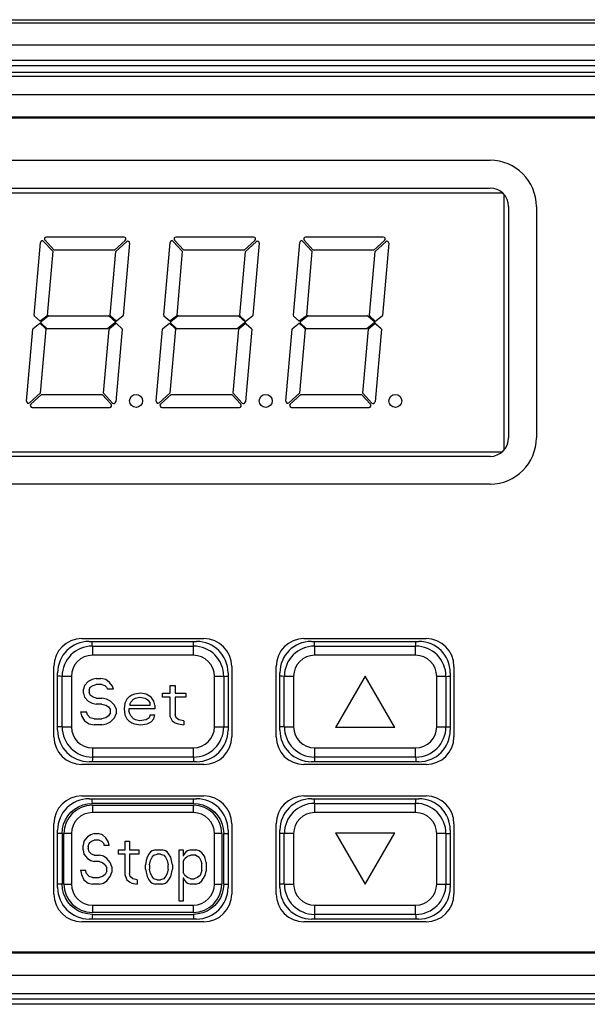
# Model space of a CAD drawing. Header units: millimetres. Extents: x 1 to 1591, y -395 to 1220.
# Tile 38 of 81: x 669 to 699, y 608 to 661. Entities that reach past the tile are written whole.
import ezdxf

# ---------------------------------------------------------------- set-up
doc = ezdxf.new("R2010")
doc.units = ezdxf.units.MM
doc.header["$LTSCALE"] = 65.395
for name, color, linetype in [('01_DISPLAYCASE_11_AM_0', 7, 'CONTINUOUS'), ('BUUTTON_11_AM_0', 7, 'CONTINUOUS'), ('LED_11_AM_0', 7, 'CONTINUOUS'), ('PL_EFC5610_IOCAE_CONVER_12_AM_0', 7, 'CONTINUOUS'), ('R911330333_FOLIE_11_AM_0', 7, 'CONTINUOUS')]:
    doc.layers.add(name, color=color, linetype=linetype)

msp = doc.modelspace()

# ---------------------------------------------------------------- linework, layer by layer
at = {"layer": '01_DISPLAYCASE_11_AM_0', "color": 7}
for p, q in [((650.214, 658.355), (725.227, 658.355)), ((726.217, 657.355), (649.224, 657.355)), ((653.114, 656.165), (722.327, 656.165)), ((672.571, 627.814), (678.371, 627.814)), ((684.571, 627.814), (690.371, 627.814)), ((670.871, 623.014), (670.871, 626.114)), ((680.071, 626.114), (680.071, 623.014)), ((682.871, 623.014), (682.871, 626.114)), ((692.071, 626.114), (692.071, 623.014)), ((678.371, 621.314), (672.571, 621.314)), ((690.371, 621.314), (684.571, 621.314)), ((672.571, 619.314), (678.371, 619.314)), ((684.571, 619.314), (690.371, 619.314)), ((670.871, 614.514), (670.871, 617.614)), ((680.071, 617.614), (680.071, 614.514)), ((682.871, 614.514), (682.871, 617.614)), ((692.071, 617.614), (692.071, 614.514)), ((678.371, 612.814), (672.571, 612.814)), ((690.371, 612.814), (684.571, 612.814)), ((722.327, 610.962), (653.114, 610.962)), ((649.224, 609.772), (726.217, 609.772)), ((725.227, 608.772), (650.214, 608.772))]:
    msp.add_line(p, q, dxfattribs=at)
for centre, start, end in [((672.571, 626.114), 90, 180), ((678.371, 626.114), 0, 90), ((684.571, 626.114), 90, 180), ((690.371, 626.114), 0, 90), ((672.571, 623.014), 180, 270), ((678.371, 623.014), 270, 360), ((684.571, 623.014), 180, 270), ((690.371, 623.014), 270, 360), ((672.571, 617.614), 90, 180), ((678.371, 617.614), 0, 90), ((684.571, 617.614), 90, 180), ((690.371, 617.614), 0, 90), ((672.571, 614.514), 180, 270), ((678.371, 614.514), 270, 360), ((684.571, 614.514), 180, 270), ((690.371, 614.514), 270, 360)]:
    msp.add_arc(centre, 1.7, start, end, dxfattribs=at)
at = {"layer": 'BUUTTON_11_AM_0', "color": 7}
for p, q in [((672.749, 627.564), (672.749, 627.064)), ((672.749, 627.564), (678.203, 627.564)), ((678.203, 627.564), (678.206, 627.673)), ((678.203, 627.064), (678.203, 627.564)), ((678.206, 627.673), (678.211, 627.814)), ((684.749, 627.564), (684.749, 627.064)), ((684.749, 627.564), (690.203, 627.564)), ((690.203, 627.064), (690.203, 627.564)), ((678.203, 627.064), (672.749, 627.064)), ((690.203, 627.064), (684.749, 627.064)), ((671.003, 625.931), (670.871, 625.936)), ((671.112, 625.928), (671.003, 625.931)), ((671.112, 623.201), (671.112, 625.928)), ((671.612, 625.928), (671.112, 625.928)), ((671.612, 625.928), (671.612, 623.201)), ((672.737, 625.761), (672.529, 625.655)), ((672.946, 625.814), (672.737, 625.761)), ((672.946, 625.814), (673.206, 625.814)), ((673.467, 625.761), (673.206, 625.814)), ((673.675, 625.602), (673.467, 625.761)), ((679.34, 623.201), (679.34, 625.928)), ((679.84, 625.928), (679.34, 625.928)), ((679.84, 625.928), (679.84, 623.201)), ((683.003, 625.931), (682.871, 625.936)), ((683.112, 625.928), (683.003, 625.931)), ((683.112, 623.201), (683.112, 625.928)), ((683.612, 625.928), (683.112, 625.928)), ((683.612, 625.928), (683.612, 623.201)), ((687.476, 625.936), (685.876, 623.164)), ((689.076, 623.164), (687.476, 625.936)), ((691.34, 623.201), (691.34, 625.928)), ((691.84, 625.928), (691.34, 625.928)), ((691.84, 625.928), (691.84, 623.201)), ((672.321, 625.442), (672.269, 625.229)), ((672.269, 625.017), (672.269, 625.229)), ((672.529, 625.655), (672.321, 625.442)), ((672.581, 625.176), (672.633, 625.336)), ((672.633, 625.336), (672.789, 625.442)), ((672.789, 625.442), (672.946, 625.495)), ((673.258, 625.495), (672.946, 625.495)), ((673.258, 625.495), (673.414, 625.442)), ((673.414, 625.442), (673.519, 625.336)), ((673.519, 625.336), (673.571, 625.229)), ((673.883, 625.229), (673.571, 625.229)), ((673.831, 625.389), (673.675, 625.602)), ((673.883, 625.229), (673.831, 625.389)), ((676.956, 625.017), (676.956, 625.442)), ((676.956, 625.442), (677.217, 625.442)), ((677.217, 625.442), (677.217, 625.017)), ((672.269, 625.017), (672.321, 624.804)), ((672.321, 624.804), (672.529, 624.591)), ((672.581, 625.176), (672.581, 625.07)), ((672.633, 624.91), (672.581, 625.07)), ((672.789, 624.804), (672.633, 624.91)), ((672.946, 624.751), (672.789, 624.804)), ((672.946, 624.751), (673.258, 624.751)), ((673.519, 624.697), (673.258, 624.751)), ((673.727, 624.591), (673.519, 624.697)), ((674.612, 624.697), (674.508, 624.485)), ((674.717, 624.804), (674.612, 624.697)), ((674.873, 624.91), (674.717, 624.804)), ((674.821, 624.538), (674.977, 624.697)), ((675.029, 624.963), (674.873, 624.91)), ((674.977, 624.697), (675.081, 624.751)), ((675.342, 625.017), (675.029, 624.963)), ((675.081, 624.751), (675.289, 624.804)), ((675.289, 624.804), (675.602, 624.751)), ((675.654, 624.963), (675.342, 625.017)), ((675.602, 624.751), (675.758, 624.644)), ((675.914, 624.804), (675.654, 624.963)), ((676.071, 624.591), (675.914, 624.804)), ((676.539, 624.804), (676.539, 625.017)), ((676.539, 625.017), (676.956, 625.017)), ((676.956, 624.804), (676.539, 624.804)), ((676.956, 623.74), (676.956, 624.804)), ((677.217, 625.017), (677.789, 625.017)), ((677.217, 624.804), (677.217, 623.846)), ((677.789, 624.804), (677.217, 624.804)), ((677.789, 625.017), (677.789, 624.804)), ((672.529, 624.591), (672.737, 624.485)), ((672.737, 624.485), (672.946, 624.431)), ((673.258, 624.431), (672.946, 624.431)), ((673.258, 624.431), (673.467, 624.378)), ((673.467, 624.378), (673.623, 624.272)), ((673.623, 624.272), (673.727, 624.112)), ((673.935, 624.378), (673.727, 624.591)), ((674.039, 624.166), (673.935, 624.378)), ((674.039, 624.166), (674.039, 623.9)), ((674.508, 624.485), (674.456, 624.166)), ((674.456, 624.166), (674.508, 623.846)), ((674.717, 624.166), (674.717, 624.059)), ((676.123, 624.166), (674.717, 624.166)), ((674.769, 624.431), (674.821, 624.538)), ((674.769, 624.431), (674.769, 624.378)), ((674.769, 624.378), (675.862, 624.378)), ((675.758, 624.644), (675.862, 624.485)), ((675.862, 624.378), (675.862, 624.485)), ((676.123, 624.378), (676.071, 624.591)), ((676.123, 624.378), (676.123, 624.166)), ((672.112, 624.006), (672.164, 623.793)), ((672.112, 624.006), (672.425, 624.006)), ((672.164, 623.793), (672.321, 623.527)), ((672.477, 623.846), (672.425, 624.006)), ((672.633, 623.687), (672.477, 623.846)), ((672.842, 623.634), (672.633, 623.687)), ((672.842, 623.634), (673.258, 623.634)), ((673.467, 623.687), (673.258, 623.634)), ((673.623, 623.793), (673.467, 623.687)), ((673.727, 623.953), (673.623, 623.793)), ((673.727, 623.953), (673.727, 624.112)), ((673.727, 623.474), (673.935, 623.687)), ((673.935, 623.687), (674.039, 623.9)), ((674.508, 623.846), (674.612, 623.634)), ((674.612, 623.634), (674.717, 623.527)), ((674.769, 623.9), (674.717, 624.059)), ((674.821, 623.793), (674.769, 623.9)), ((674.977, 623.634), (674.821, 623.793)), ((675.081, 623.58), (674.977, 623.634)), ((675.81, 623.687), (675.654, 623.58)), ((675.862, 623.846), (675.81, 623.687)), ((675.862, 623.846), (676.123, 623.846)), ((675.914, 623.474), (676.071, 623.634)), ((676.071, 623.634), (676.123, 623.846)), ((676.956, 623.74), (677.06, 623.527)), ((677.269, 623.687), (677.217, 623.846)), ((677.425, 623.58), (677.269, 623.687)), ((671.112, 623.201), (671.612, 623.201)), ((672.321, 623.527), (672.581, 623.368)), ((672.581, 623.368), (672.842, 623.314)), ((673.258, 623.314), (672.842, 623.314)), ((673.258, 623.314), (673.519, 623.368)), ((673.519, 623.368), (673.727, 623.474)), ((674.717, 623.527), (674.873, 623.421)), ((674.873, 623.421), (675.029, 623.368)), ((675.029, 623.368), (675.342, 623.314)), ((675.289, 623.527), (675.081, 623.58)), ((675.654, 623.58), (675.289, 623.527)), ((675.342, 623.314), (675.706, 623.368)), ((675.706, 623.368), (675.914, 623.474)), ((677.06, 623.527), (677.217, 623.421)), ((677.217, 623.421), (677.373, 623.368)), ((677.373, 623.368), (677.685, 623.314)), ((677.685, 623.527), (677.425, 623.58)), ((677.685, 623.527), (677.685, 623.314)), ((679.34, 623.201), (679.84, 623.201)), ((679.84, 623.201), (679.949, 623.198)), ((679.949, 623.198), (680.071, 623.194)), ((683.112, 623.201), (683.612, 623.201)), ((689.076, 623.164), (685.876, 623.164)), ((691.34, 623.201), (691.84, 623.201)), ((691.84, 623.201), (691.949, 623.198)), ((691.949, 623.198), (692.071, 623.194)), ((672.749, 622.064), (672.749, 621.564)), ((672.749, 622.064), (678.203, 622.064)), ((678.203, 621.564), (678.203, 622.064)), ((684.749, 622.064), (684.749, 621.564)), ((684.749, 622.064), (690.203, 622.064)), ((690.203, 621.564), (690.203, 622.064)), ((672.749, 621.564), (672.746, 621.456)), ((678.203, 621.564), (672.749, 621.564)), ((684.749, 621.564), (684.746, 621.456)), ((690.203, 621.564), (684.749, 621.564)), ((672.746, 621.456), (672.741, 621.314)), ((684.746, 621.456), (684.741, 621.314)), ((678.204, 619.065), (672.747, 619.065)), ((672.749, 618.964), (672.749, 618.564)), ((672.749, 618.964), (678.203, 618.964)), ((678.203, 618.564), (678.203, 618.964)), ((678.204, 619.064), (678.207, 619.173)), ((678.207, 619.173), (678.211, 619.314)), ((684.749, 619.064), (684.749, 618.564)), ((684.749, 619.064), (690.203, 619.064)), ((690.203, 619.064), (690.206, 619.173)), ((690.203, 618.564), (690.203, 619.064)), ((690.206, 619.173), (690.211, 619.314)), ((678.203, 618.564), (672.749, 618.564)), ((690.203, 618.564), (684.749, 618.564)), ((671.003, 617.431), (670.871, 617.436)), ((671.112, 617.429), (671.003, 617.431)), ((671.112, 617.428), (671.112, 614.699)), ((671.212, 614.701), (671.212, 617.428)), ((671.612, 617.428), (671.212, 617.428)), ((671.612, 617.428), (671.612, 614.701)), ((672.476, 617.254), (672.294, 617.022)), ((672.658, 617.37), (672.476, 617.254)), ((672.84, 617.428), (672.658, 617.37)), ((672.84, 617.428), (673.067, 617.428)), ((673.294, 617.37), (673.067, 617.428)), ((673.476, 617.196), (673.294, 617.37)), ((679.34, 614.701), (679.34, 617.428)), ((679.74, 617.428), (679.34, 617.428)), ((679.74, 617.428), (679.74, 614.701)), ((679.84, 614.701), (679.84, 617.43)), ((683.003, 617.431), (682.871, 617.436)), ((683.112, 617.428), (683.003, 617.431)), ((683.112, 614.701), (683.112, 617.428)), ((683.612, 617.428), (683.112, 617.428)), ((683.612, 617.428), (683.612, 614.701)), ((685.876, 617.464), (687.476, 614.693)), ((685.876, 617.464), (689.076, 617.464)), ((687.476, 614.693), (689.076, 617.464)), ((691.34, 614.701), (691.34, 617.428)), ((691.84, 617.428), (691.34, 617.428)), ((691.84, 617.428), (691.84, 614.701)), ((672.294, 617.022), (672.249, 616.79)), ((672.249, 616.558), (672.249, 616.79)), ((672.521, 616.732), (672.567, 616.906)), ((672.521, 616.732), (672.521, 616.616)), ((672.567, 616.906), (672.703, 617.022)), ((672.703, 617.022), (672.84, 617.08)), ((673.112, 617.08), (672.84, 617.08)), ((673.112, 617.08), (673.249, 617.022)), ((673.249, 617.022), (673.34, 616.906)), ((673.34, 616.906), (673.385, 616.79)), ((673.658, 616.79), (673.385, 616.79)), ((673.612, 616.964), (673.476, 617.196)), ((673.658, 616.79), (673.612, 616.964)), ((674.521, 616.558), (674.521, 617.022)), ((674.521, 617.022), (674.749, 617.022)), ((674.749, 617.022), (674.749, 616.558)), ((672.249, 616.558), (672.294, 616.326)), ((672.294, 616.326), (672.476, 616.093)), ((672.567, 616.442), (672.521, 616.616)), ((672.703, 616.326), (672.567, 616.442)), ((672.84, 616.268), (672.703, 616.326)), ((672.84, 616.268), (673.112, 616.268)), ((673.34, 616.21), (673.112, 616.268)), ((673.521, 616.093), (673.34, 616.21)), ((674.158, 616.326), (674.158, 616.558)), ((674.158, 616.558), (674.521, 616.558)), ((674.521, 616.326), (674.158, 616.326)), ((674.521, 615.165), (674.521, 616.326)), ((674.749, 616.558), (675.249, 616.558)), ((674.749, 616.326), (674.749, 615.281)), ((675.249, 616.326), (674.749, 616.326)), ((675.249, 616.558), (675.249, 616.326)), ((675.794, 616.326), (675.703, 616.152)), ((675.885, 616.442), (675.794, 616.326)), ((675.976, 616.5), (675.885, 616.442)), ((676.158, 616.558), (675.976, 616.5)), ((675.976, 616.152), (676.067, 616.268)), ((676.067, 616.268), (676.249, 616.326)), ((676.158, 616.558), (676.521, 616.558)), ((676.431, 616.326), (676.249, 616.326)), ((676.431, 616.326), (676.612, 616.268)), ((676.703, 616.5), (676.521, 616.558)), ((676.612, 616.268), (676.703, 616.152)), ((676.794, 616.442), (676.703, 616.5)), ((676.885, 616.326), (676.794, 616.442)), ((676.976, 616.152), (676.885, 616.326)), ((677.431, 613.772), (677.431, 616.558)), ((677.431, 616.558), (677.658, 616.558)), ((677.658, 616.558), (677.658, 616.21)), ((677.703, 616.326), (677.658, 616.21)), ((677.794, 616.442), (677.703, 616.326)), ((677.749, 616.093), (677.885, 616.21)), ((677.885, 616.5), (677.794, 616.442)), ((678.067, 616.558), (677.885, 616.5)), ((677.885, 616.21), (678.067, 616.268)), ((678.067, 616.558), (678.34, 616.558)), ((678.34, 616.268), (678.067, 616.268)), ((678.521, 616.5), (678.34, 616.558)), ((678.34, 616.268), (678.521, 616.152)), ((678.658, 616.384), (678.521, 616.5)), ((678.794, 616.21), (678.658, 616.384)), ((678.84, 616.093), (678.794, 616.21)), ((672.476, 616.093), (672.658, 615.977)), ((672.658, 615.977), (672.84, 615.919)), ((673.112, 615.919), (672.84, 615.919)), ((673.112, 615.919), (673.294, 615.861)), ((673.294, 615.861), (673.431, 615.745)), ((673.431, 615.745), (673.521, 615.571)), ((673.703, 615.861), (673.521, 616.093)), ((673.794, 615.629), (673.703, 615.861)), ((673.794, 615.629), (673.794, 615.339)), ((675.658, 615.977), (675.612, 615.745)), ((675.612, 615.513), (675.612, 615.745)), ((675.703, 616.152), (675.658, 615.977)), ((675.84, 615.745), (675.885, 615.977)), ((675.84, 615.745), (675.84, 615.513)), ((675.885, 615.977), (675.976, 616.152)), ((676.703, 616.152), (676.794, 615.977)), ((676.794, 615.977), (676.84, 615.745)), ((676.84, 615.513), (676.84, 615.745)), ((677.021, 615.977), (676.976, 616.152)), ((677.067, 615.745), (677.021, 615.977)), ((677.067, 615.745), (677.067, 615.513)), ((677.658, 615.919), (677.749, 616.093)), ((677.658, 615.919), (677.658, 615.339)), ((678.521, 616.152), (678.612, 615.977)), ((678.612, 615.977), (678.658, 615.803)), ((678.658, 615.455), (678.658, 615.803)), ((678.885, 615.861), (678.84, 616.093)), ((678.885, 615.861), (678.885, 615.397)), ((672.112, 615.455), (672.158, 615.223)), ((672.112, 615.455), (672.385, 615.455)), ((672.158, 615.223), (672.294, 614.933)), ((672.431, 615.281), (672.385, 615.455)), ((672.567, 615.107), (672.431, 615.281)), ((672.749, 615.049), (672.567, 615.107)), ((673.294, 615.107), (673.112, 615.049)), ((673.431, 615.223), (673.294, 615.107)), ((673.521, 615.397), (673.431, 615.223)), ((673.521, 615.397), (673.521, 615.571)), ((673.521, 614.875), (673.703, 615.107)), ((673.703, 615.107), (673.794, 615.339)), ((674.521, 615.165), (674.612, 614.933)), ((674.794, 615.107), (674.749, 615.281)), ((674.931, 614.991), (674.794, 615.107)), ((675.612, 615.513), (675.703, 615.107)), ((675.703, 615.107), (675.794, 614.933)), ((675.885, 615.281), (675.84, 615.513)), ((675.976, 615.107), (675.885, 615.281)), ((676.067, 614.991), (675.976, 615.107)), ((676.703, 615.107), (676.612, 614.991)), ((676.794, 615.281), (676.703, 615.107)), ((676.84, 615.513), (676.794, 615.281)), ((676.885, 614.933), (676.976, 615.107)), ((676.976, 615.107), (677.067, 615.513)), ((677.749, 615.165), (677.658, 615.339)), ((677.885, 615.049), (677.749, 615.165)), ((678.567, 615.165), (678.431, 615.049)), ((678.612, 615.281), (678.567, 615.165)), ((678.658, 615.455), (678.612, 615.281)), ((678.658, 614.875), (678.84, 615.165)), ((678.84, 615.165), (678.885, 615.397)), ((671.212, 614.701), (671.612, 614.701)), ((672.294, 614.933), (672.521, 614.759)), ((672.521, 614.759), (672.749, 614.701)), ((672.749, 615.049), (673.112, 615.049)), ((673.112, 614.701), (672.749, 614.701)), ((673.112, 614.701), (673.34, 614.759)), ((673.34, 614.759), (673.521, 614.875)), ((674.612, 614.933), (674.749, 614.817)), ((674.749, 614.817), (674.885, 614.759)), ((674.885, 614.759), (675.158, 614.701)), ((675.158, 614.933), (674.931, 614.991)), ((675.158, 614.933), (675.158, 614.701)), ((675.794, 614.933), (675.885, 614.817)), ((675.885, 614.817), (675.976, 614.759)), ((675.976, 614.759), (676.158, 614.701)), ((676.249, 614.933), (676.067, 614.991)), ((676.521, 614.701), (676.158, 614.701)), ((676.249, 614.933), (676.431, 614.933)), ((676.612, 614.991), (676.431, 614.933)), ((676.521, 614.701), (676.703, 614.759)), ((676.703, 614.759), (676.794, 614.817)), ((676.794, 614.817), (676.885, 614.933)), ((677.658, 615.049), (677.658, 613.772)), ((677.658, 615.049), (677.703, 614.933)), ((677.703, 614.933), (677.794, 614.817)), ((677.794, 614.817), (677.885, 614.759)), ((678.067, 614.991), (677.885, 615.049)), ((677.885, 614.759), (678.067, 614.701)), ((678.067, 614.991), (678.249, 614.991)), ((678.34, 614.701), (678.067, 614.701)), ((678.431, 615.049), (678.249, 614.991)), ((678.34, 614.701), (678.521, 614.759)), ((678.521, 614.759), (678.658, 614.875)), ((679.34, 614.701), (679.74, 614.701)), ((679.84, 614.7), (679.949, 614.697)), ((679.949, 614.697), (680.071, 614.694)), ((683.112, 614.701), (683.612, 614.701)), ((691.34, 614.701), (691.84, 614.701)), ((691.84, 614.701), (691.949, 614.698)), ((691.949, 614.698), (692.071, 614.694)), ((672.749, 613.564), (672.749, 613.164)), ((672.749, 613.564), (678.203, 613.564)), ((677.658, 613.772), (677.431, 613.772)), ((678.203, 613.164), (678.203, 613.564)), ((684.749, 613.564), (684.749, 613.064)), ((684.749, 613.564), (690.203, 613.564)), ((690.203, 613.064), (690.203, 613.564)), ((672.748, 613.064), (672.745, 612.956)), ((672.748, 613.064), (678.205, 613.064)), ((678.203, 613.164), (672.749, 613.164)), ((684.749, 613.064), (684.746, 612.956)), ((690.203, 613.064), (684.749, 613.064)), ((672.745, 612.956), (672.741, 612.814)), ((684.746, 612.956), (684.741, 612.814))]:
    msp.add_line(p, q, dxfattribs=at)
for points in [[(672.749, 627.564), (672.744, 627.672), (672.739, 627.768), (672.736, 627.814)], [(684.749, 627.564), (684.744, 627.672), (684.739, 627.768), (684.736, 627.814)], [(690.203, 627.564), (690.206, 627.673), (690.21, 627.769), (690.211, 627.814)], [(679.84, 625.928), (679.948, 625.933), (680.043, 625.938), (680.071, 625.939)], [(691.84, 625.928), (691.948, 625.933), (692.043, 625.938), (692.071, 625.939)], [(671.112, 623.201), (671.005, 623.196), (670.909, 623.191), (670.871, 623.189)], [(683.112, 623.201), (683.005, 623.196), (682.909, 623.191), (682.871, 623.189)], [(678.203, 621.564), (678.208, 621.457), (678.213, 621.361), (678.216, 621.314)], [(690.203, 621.564), (690.208, 621.457), (690.213, 621.361), (690.216, 621.314)], [(671.112, 617.428), (671.134, 617.689), (671.193, 617.936), (671.292, 618.172), (671.426, 618.391), (671.592, 618.585), (671.786, 618.751), (672.004, 618.885), (672.241, 618.983), (672.487, 619.043), (672.747, 619.065)], [(672.747, 619.065), (672.743, 619.172), (672.739, 619.268), (672.736, 619.314)], [(678.204, 619.065), (678.464, 619.043), (678.711, 618.983), (678.948, 618.885), (679.166, 618.751), (679.36, 618.585), (679.526, 618.391), (679.66, 618.173), (679.759, 617.936), (679.818, 617.689), (679.84, 617.43)], [(684.749, 619.064), (684.744, 619.172), (684.739, 619.268), (684.736, 619.314)], [(679.84, 617.429), (679.948, 617.434), (680.043, 617.438), (680.071, 617.439)], [(691.84, 617.428), (691.948, 617.433), (692.043, 617.438), (692.071, 617.439)], [(671.112, 614.7), (671.004, 614.695), (670.909, 614.691), (670.871, 614.689)], [(672.748, 613.064), (672.488, 613.086), (672.241, 613.145), (672.005, 613.244), (671.786, 613.378), (671.592, 613.544), (671.426, 613.738), (671.292, 613.956), (671.194, 614.193), (671.134, 614.439), (671.112, 614.699)], [(679.84, 614.701), (679.818, 614.44), (679.759, 614.193), (679.66, 613.957), (679.526, 613.738), (679.36, 613.544), (679.166, 613.378), (678.948, 613.244), (678.711, 613.146), (678.465, 613.086), (678.205, 613.064)], [(683.112, 614.701), (683.005, 614.696), (682.909, 614.691), (682.871, 614.689)], [(678.205, 613.064), (678.209, 612.957), (678.213, 612.861), (678.216, 612.814)], [(690.203, 613.064), (690.208, 612.957), (690.213, 612.861), (690.216, 612.814)]]:
    msp.add_lwpolyline(points, dxfattribs=at)
for centre, radius, start, end in [((672.749, 625.928), 1.636, 90, 180), ((678.203, 625.928), 1.636, 0, 90), ((684.749, 625.928), 1.636, 90, 180), ((690.203, 625.928), 1.636, 0, 90), ((672.749, 625.928), 1.136, 90, 180), ((678.203, 625.928), 1.136, 0, 90), ((684.749, 625.928), 1.136, 90, 180), ((690.203, 625.928), 1.136, 0, 90), ((672.749, 623.201), 1.636, 180, 270), ((672.749, 623.201), 1.136, 180, 270), ((678.203, 623.201), 1.636, 270, 360), ((678.203, 623.201), 1.136, 270, 360), ((684.749, 623.201), 1.636, 180, 270), ((684.749, 623.201), 1.136, 180, 270), ((690.203, 623.201), 1.636, 270, 360), ((690.203, 623.201), 1.136, 270, 360), ((672.749, 617.428), 1.536, 90, 180), ((678.203, 617.428), 1.536, 0, 90), ((684.749, 617.428), 1.636, 90, 180), ((690.203, 617.428), 1.636, 0, 90), ((672.749, 617.428), 1.136, 90, 180), ((678.203, 617.428), 1.136, 0, 90), ((684.749, 617.428), 1.136, 90, 180), ((690.203, 617.428), 1.136, 0, 90), ((672.749, 614.701), 1.536, 180, 270), ((672.749, 614.701), 1.136, 180, 270), ((678.203, 614.701), 1.536, 270, 360), ((678.203, 614.701), 1.136, 270, 360), ((684.749, 614.701), 1.636, 180, 270), ((684.749, 614.701), 1.136, 180, 270), ((690.203, 614.701), 1.636, 270, 360), ((690.203, 614.701), 1.136, 270, 360)]:
    msp.add_arc(centre, radius, start, end, dxfattribs=at)
at = {"layer": 'LED_11_AM_0', "color": 7}
for p, q in [((656.064, 652.064), (694.877, 652.064)), ((694.975, 638.162), (694.975, 651.965)), ((669.599, 645.438), (669.943, 649.37)), ((670.116, 649.428), (670.604, 648.896)), ((670.678, 648.964), (670.19, 649.496)), ((674.456, 649.664), (670.263, 649.664)), ((674.523, 649.489), (673.949, 648.964)), ((674.016, 648.89), (674.591, 649.416)), ((674.758, 649.334), (674.417, 645.435)), ((676.599, 645.438), (676.943, 649.37)), ((677.116, 649.428), (677.604, 648.896)), ((677.678, 648.964), (677.19, 649.496)), ((681.456, 649.664), (677.263, 649.664)), ((681.523, 649.489), (680.949, 648.964)), ((681.016, 648.89), (681.591, 649.416)), ((681.758, 649.334), (681.417, 645.435)), ((683.599, 645.438), (683.943, 649.37)), ((684.116, 649.428), (684.604, 648.896)), ((684.678, 648.964), (684.19, 649.496)), ((688.456, 649.664), (684.263, 649.664)), ((688.523, 649.489), (687.949, 648.964)), ((688.016, 648.89), (688.591, 649.416)), ((688.758, 649.334), (688.417, 645.435)), ((670.604, 648.896), (670.301, 645.435)), ((673.949, 648.964), (670.678, 648.964)), ((673.714, 645.438), (674.016, 648.89)), ((677.604, 648.896), (677.301, 645.435)), ((680.949, 648.964), (677.678, 648.964)), ((680.714, 645.438), (681.016, 648.89)), ((684.604, 648.896), (684.301, 645.435)), ((687.949, 648.964), (684.678, 648.964)), ((687.714, 645.438), (688.016, 648.89)), ((669.552, 644.727), (669.913, 645.014)), ((669.922, 645.114), (669.615, 645.397)), ((669.913, 645.014), (670.22, 644.73)), ((670.283, 645.4), (669.922, 645.114)), ((670.296, 644.728), (669.978, 645.021)), ((669.981, 645.097), (670.366, 645.403)), ((670.397, 645.414), (673.612, 645.414)), ((674.011, 645.064), (673.584, 644.724)), ((673.648, 645.399), (674.011, 645.064)), ((673.667, 644.727), (673.995, 644.987)), ((674.006, 645.143), (673.73, 645.397)), ((674.06, 644.984), (674.336, 644.73)), ((674.398, 645.4), (674.071, 645.14)), ((676.552, 644.727), (676.913, 645.014)), ((676.922, 645.114), (676.615, 645.397)), ((676.913, 645.014), (677.22, 644.73)), ((677.283, 645.4), (676.922, 645.114)), ((677.296, 644.728), (676.978, 645.021)), ((676.981, 645.097), (677.366, 645.403)), ((677.397, 645.414), (680.612, 645.414)), ((681.011, 645.064), (680.584, 644.724)), ((680.648, 645.399), (681.011, 645.064)), ((680.667, 644.727), (680.995, 644.987)), ((681.006, 645.143), (680.73, 645.397)), ((681.06, 644.984), (681.336, 644.73)), ((681.398, 645.4), (681.071, 645.14)), ((683.552, 644.727), (683.913, 645.014)), ((683.922, 645.114), (683.615, 645.397)), ((683.913, 645.014), (684.22, 644.73)), ((684.283, 645.4), (683.922, 645.114)), ((684.296, 644.728), (683.978, 645.021)), ((683.981, 645.097), (684.366, 645.403)), ((684.397, 645.414), (687.612, 645.414)), ((688.011, 645.064), (687.584, 644.724)), ((687.648, 645.399), (688.011, 645.064)), ((687.667, 644.727), (687.995, 644.987)), ((688.006, 645.143), (687.73, 645.397)), ((688.06, 644.984), (688.336, 644.73)), ((688.398, 645.4), (688.071, 645.14)), ((669.192, 640.793), (669.533, 644.692)), ((670.236, 644.689), (669.934, 641.237)), ((673.553, 644.714), (670.331, 644.714)), ((673.346, 641.231), (673.649, 644.692)), ((674.351, 644.689), (674.008, 640.757)), ((676.192, 640.793), (676.533, 644.692)), ((677.236, 644.689), (676.934, 641.237)), ((680.553, 644.714), (677.331, 644.714)), ((680.346, 641.231), (680.649, 644.692)), ((681.351, 644.689), (681.008, 640.757)), ((683.192, 640.793), (683.533, 644.692)), ((684.236, 644.689), (683.934, 641.237)), ((687.553, 644.714), (684.331, 644.714)), ((687.346, 641.231), (687.649, 644.692)), ((688.351, 644.689), (688.008, 640.757)), ((669.934, 641.237), (669.36, 640.711)), ((673.834, 640.699), (673.346, 641.231)), ((676.934, 641.237), (676.36, 640.711)), ((680.834, 640.699), (680.346, 641.231)), ((683.934, 641.237), (683.36, 640.711)), ((687.834, 640.699), (687.346, 641.231)), ((669.427, 640.638), (670.001, 641.164)), ((670.001, 641.164), (673.273, 641.164)), ((673.273, 641.164), (673.76, 640.631)), ((676.427, 640.638), (677.001, 641.164)), ((677.001, 641.164), (680.273, 641.164)), ((680.273, 641.164), (680.76, 640.631)), ((683.427, 640.638), (684.001, 641.164)), ((684.001, 641.164), (687.273, 641.164)), ((687.273, 641.164), (687.76, 640.631)), ((669.495, 640.464), (673.687, 640.464)), ((676.495, 640.464), (680.687, 640.464)), ((683.495, 640.464), (687.687, 640.464)), ((656.064, 638.064), (694.877, 638.064))]:
    msp.add_line(p, q, dxfattribs=at)
for centre in [(675.107, 640.814), (682.107, 640.814), (689.107, 640.814)]:
    msp.add_circle(centre, 0.35, dxfattribs=at)
for centre, radius, start, end in [((670.042, 649.361), 0.1, 42.5, 175), ((670.263, 649.564), 0.1, 90, 222.5), ((674.456, 649.564), 0.1, 312.1678, 90), ((674.658, 649.342), 0.1, 355, 132.5), ((677.042, 649.361), 0.1, 42.5, 175), ((677.263, 649.564), 0.1, 90, 222.5), ((681.456, 649.564), 0.1, 312.1678, 90), ((681.658, 649.342), 0.1, 355, 132.5), ((684.042, 649.361), 0.1, 42.5, 175), ((684.263, 649.564), 0.1, 90, 222.5), ((688.456, 649.564), 0.1, 312.1678, 90), ((688.658, 649.342), 0.1, 355, 132.5), ((669.648, 645.434), 0.05, 175, 227.2985), ((670.251, 645.439), 0.05, 308.9357, 355), ((673.764, 645.434), 0.05, 175, 227.2985), ((674.367, 645.439), 0.05, 308.9357, 355), ((676.648, 645.434), 0.05, 175, 227.2985), ((677.251, 645.439), 0.05, 308.9357, 355), ((680.764, 645.434), 0.05, 175, 227.2985), ((681.367, 645.439), 0.05, 308.9357, 355), ((683.648, 645.434), 0.05, 175, 227.2985), ((684.251, 645.439), 0.05, 308.9357, 355), ((687.764, 645.434), 0.05, 175, 227.2985), ((688.367, 645.439), 0.05, 308.9357, 355), ((670.012, 645.058), 0.05, 128.6803, 227.2985), ((670.397, 645.364), 0.05, 90, 128.4681), ((673.612, 645.364), 0.05, 47.2985, 90), ((674.026, 644.948), 0.05, 47.2985, 128.4681), ((674.04, 645.179), 0.05, 227.2985, 308.4681), ((677.012, 645.058), 0.05, 128.6803, 227.2985), ((677.397, 645.364), 0.05, 90, 128.4681), ((680.612, 645.364), 0.05, 47.2985, 90), ((681.026, 644.948), 0.05, 47.2985, 128.4681), ((681.04, 645.179), 0.05, 227.2985, 308.4681), ((684.012, 645.058), 0.05, 128.6803, 227.2985), ((684.397, 645.364), 0.05, 90, 128.4681), ((687.612, 645.364), 0.05, 47.2985, 90), ((688.026, 644.948), 0.05, 47.2985, 128.4681), ((688.04, 645.179), 0.05, 227.2985, 308.4681), ((669.583, 644.688), 0.05, 128.9357, 175), ((670.186, 644.693), 0.05, 355, 47.2985), ((670.331, 644.764), 0.05, 227.2985, 270), ((673.553, 644.764), 0.05, 270, 308.4681), ((673.699, 644.688), 0.05, 128.9357, 175), ((674.302, 644.693), 0.05, 355, 47.2985), ((676.583, 644.688), 0.05, 128.9357, 175), ((677.186, 644.693), 0.05, 355, 47.2985), ((677.331, 644.764), 0.05, 227.2985, 270), ((680.553, 644.764), 0.05, 270, 308.4681), ((680.699, 644.688), 0.05, 128.9357, 175), ((681.302, 644.693), 0.05, 355, 47.2985), ((683.583, 644.688), 0.05, 128.9357, 175), ((684.186, 644.693), 0.05, 355, 47.2985), ((684.331, 644.764), 0.05, 227.2985, 270), ((687.553, 644.764), 0.05, 270, 308.4681), ((687.699, 644.688), 0.05, 128.9357, 175), ((688.302, 644.693), 0.05, 355, 47.2985), ((669.292, 640.785), 0.1, 175, 312.5), ((669.495, 640.564), 0.1, 132.1678, 270), ((673.908, 640.766), 0.1, 222.5, 355), ((676.292, 640.785), 0.1, 175, 312.5), ((676.495, 640.564), 0.1, 132.1678, 270), ((680.908, 640.766), 0.1, 222.5, 355), ((683.292, 640.785), 0.1, 175, 312.5), ((683.495, 640.564), 0.1, 132.1678, 270), ((687.908, 640.766), 0.1, 222.5, 355), ((673.687, 640.564), 0.1, 270, 42.5), ((680.687, 640.564), 0.1, 270, 42.5), ((687.687, 640.564), 0.1, 270, 42.5)]:
    msp.add_arc(centre, radius, start, end, dxfattribs=at)
at = {"layer": 'PL_EFC5610_IOCAE_CONVER_12_AM_0', "color": 7}
for p, q in [((643.927, 661.414), (731.514, 661.414)), ((644.522, 661.235), (730.919, 661.235)), ((732.115, 660.035), (643.326, 660.035)), ((647.612, 659.222), (727.829, 659.222)), ((727.03, 658.922), (648.411, 658.922)), ((726.671, 658.564), (648.77, 658.564)), ((727.829, 608.205), (647.612, 608.205)), ((648.411, 608.505), (727.03, 608.505))]:
    msp.add_line(p, q, dxfattribs=at)
at = {"layer": 'R911330333_FOLIE_11_AM_0', "color": 7}
for p, q in [((653.271, 656.114), (722.171, 656.114)), ((656.721, 653.814), (694.221, 653.814)), ((656.721, 652.314), (694.221, 652.314)), ((695.221, 651.314), (695.221, 638.814)), ((696.721, 651.314), (696.721, 638.814)), ((694.221, 637.814), (656.721, 637.814)), ((694.221, 636.314), (656.721, 636.314)), ((672.171, 627.964), (678.771, 627.964)), ((684.171, 627.964), (690.771, 627.964)), ((670.671, 622.664), (670.671, 626.464)), ((680.271, 626.464), (680.271, 622.664)), ((682.671, 622.664), (682.671, 626.464)), ((692.271, 626.464), (692.271, 622.664)), ((678.771, 621.164), (672.171, 621.164)), ((690.771, 621.164), (684.171, 621.164)), ((672.171, 619.464), (678.771, 619.464)), ((684.171, 619.464), (690.771, 619.464)), ((670.671, 614.164), (670.671, 617.964)), ((680.271, 617.964), (680.271, 614.164)), ((682.671, 614.164), (682.671, 617.964)), ((692.271, 617.964), (692.271, 614.164)), ((678.771, 612.664), (672.171, 612.664)), ((690.771, 612.664), (684.171, 612.664)), ((722.171, 611.014), (653.271, 611.014))]:
    msp.add_line(p, q, dxfattribs=at)
for centre, radius, start, end in [((694.221, 651.314), 2.5, 0, 90), ((694.221, 651.314), 1, 0, 90), ((694.221, 638.814), 2.5, 270, 360), ((694.221, 638.814), 1, 270, 360), ((672.171, 626.464), 1.5, 90, 180), ((678.771, 626.464), 1.5, 0, 90), ((684.171, 626.464), 1.5, 90, 180), ((690.771, 626.464), 1.5, 0, 90), ((672.171, 622.664), 1.5, 180, 270), ((678.771, 622.664), 1.5, 270, 360), ((684.171, 622.664), 1.5, 180, 270), ((690.771, 622.664), 1.5, 270, 360), ((672.171, 617.964), 1.5, 90, 180), ((678.771, 617.964), 1.5, 0, 90), ((684.171, 617.964), 1.5, 90, 180), ((690.771, 617.964), 1.5, 0, 90), ((672.171, 614.164), 1.5, 180, 270), ((678.771, 614.164), 1.5, 270, 360), ((684.171, 614.164), 1.5, 180, 270), ((690.771, 614.164), 1.5, 270, 360)]:
    msp.add_arc(centre, radius, start, end, dxfattribs=at)

doc.saveas('drawing.dxf')
